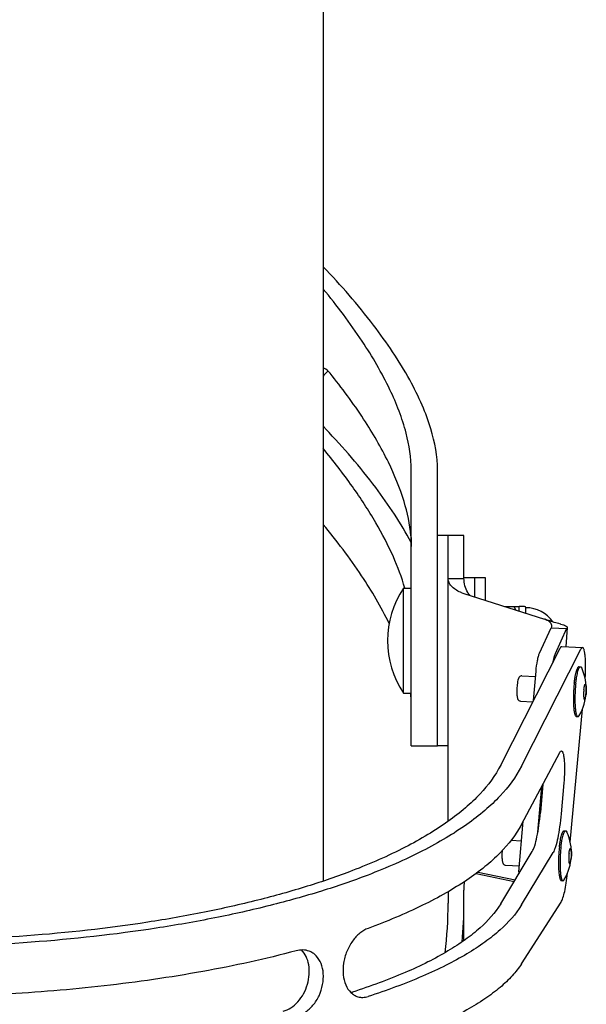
# Model space of a CAD drawing. Extents: x 0 to 594, y 0 to 420.
# Tile 5 of 64: x 102 to 120, y 133 to 165. Entities that reach past the tile are written whole.
import ezdxf

# ---------------------------------------------------------------- set-up
doc = ezdxf.new("R2010")
doc.units = 0
doc.header["$LTSCALE"] = 32.67
for name, color, linetype in [('100317_DXF_CONTINUOUS_LINE', 7, 'CONTINUOUS'), ('122260_DXF_CONTINUOUS_LINE', 7, 'CONTINUOUS'), ('126056_DXF_CONTINUOUS_LINE', 7, 'CONTINUOUS'), ('142441_DXF_CONTINUOUS_LINE', 7, 'CONTINUOUS'), ('142473_DXF_CONTINUOUS_LINE', 7, 'CONTINUOUS'), ('142491_DXF_CONTINUOUS_LINE', 7, 'CONTINUOUS'), ('143004_DXF_CONTINUOUS_LINE', 7, 'CONTINUOUS'), ('143145_DXF_CONTINUOUS_LINE', 7, 'CONTINUOUS'), ('144308_DXF_CONTINUOUS_LINE', 7, 'CONTINUOUS'), ('144354_DXF_CONTINUOUS_LINE', 7, 'CONTINUOUS')]:
    doc.layers.add(name, color=color, linetype=linetype)

msp = doc.modelspace()

# ---------------------------------------------------------------- linework, layer by layer
at = {"layer": '100317_DXF_CONTINUOUS_LINE', "color": 7, "linetype": 'CONTINUOUS'}
for p, q in [((114.44891, 146.54243), (114.70391, 146.54243)), ((114.44891, 143.14243), (114.44891, 146.54243)), ((114.44891, 143.14243), (114.70391, 143.14243))]:
    msp.add_line(p, q, dxfattribs=at)
msp.add_arc((117.02724, 144.84243), 3.08833, 146.601512, 213.398488, dxfattribs=at)
at = {"layer": '122260_DXF_CONTINUOUS_LINE', "color": 7, "linetype": 'CONTINUOUS'}
for p, q in [((116.40391, 146.88243), (116.74391, 146.88243)), ((116.74391, 146.88064), (116.74391, 146.25643))]:
    msp.add_line(p, q, dxfattribs=at)
at = {"layer": '126056_DXF_CONTINUOUS_LINE', "color": 7, "linetype": 'CONTINUOUS'}
msp.add_line((111.85641, 179.03793), (111.85641, 137.07506), dxfattribs=at)
at = {"layer": '142441_DXF_CONTINUOUS_LINE', "color": 7, "linetype": 'CONTINUOUS'}
for p, q in [((116.40391, 148.24243), (115.89391, 148.24243)), ((115.89391, 139.00628), (115.89391, 148.24217)), ((116.40391, 146.85076), (116.40391, 148.24242)), ((115.89391, 146.85076), (116.40391, 146.85076)), ((116.40391, 146.36449), (119.0052, 145.53773)), ((118.8461, 144.44047), (119.21881, 145.25653)), ((119.21881, 145.25653), (119.71915, 145.23455)), ((119.71915, 145.23455), (119.34644, 144.41849)), ((119.74107, 145.2656), (119.68837, 144.64695)), ((118.65086, 142.91058), (118.73134, 143.85543)), ((118.79096, 138.65958), (118.91671, 140.13585)), ((118.17939, 137.37583), (118.3188, 139.01249)), ((116.79798, 137.32373), (118.02554, 137.06303)), ((116.85934, 137.36975), (118.05713, 137.11537)), ((116.40391, 135.15339), (116.40391, 136.77973)), ((115.89391, 136.7332), (115.89391, 136.36082))]:
    msp.add_line(p, q, dxfattribs=at)
msp.add_lwpolyline([(119.53636, 145.3739), (119.52001, 145.37802), (119.46871, 145.39123), (119.41786, 145.40481), (119.36747, 145.41877), (119.3178, 145.43306), (119.2693, 145.44756), (119.22209, 145.46225), (119.17626, 145.47711), (119.1322, 145.49201), (119.09007, 145.5069), (119.04987, 145.52176), (119.03907, 145.52588)], dxfattribs=at)
for centre, radius, start, end in [((116.80671, 147.6334), 1.33131, 249.432298, 252.38852), ((118.82016, 144.95447), 0.61191, 69.038014, 72.398442), ((122.46316, 137.0112), 4.29926, 175.134757, 176.020139), ((103.0484, 136.36234), 12.84551, 352.853079, 359.99325), ((103.1207, 136.3617), 13.28321, 354.602009, 359.996209), ((103.4084, 135.67369), 12.99551, 357.671357, 359.99932)]:
    msp.add_arc(centre, radius, start, end, dxfattribs=at)
for points, knots in [([(116.33901, 146.38695), (116.27991, 146.40915), (116.16787, 146.46083), (116.02353, 146.56572), (115.92078, 146.69658), (115.89391, 146.80123), (115.89391, 146.85076)], [0, 0, 0, 0, 0.27874572, 0.5419116, 0.78127959, 1, 1, 1, 1]), ([(116.60444, 146.30055), (116.57501, 146.33104), (116.45374, 146.48872), (116.40391, 146.69534), (116.40391, 146.85076)], [0, 0, 0, 0, 0.21424263, 1, 1, 1, 1]), ([(119.03907, 145.52588), (119.06641, 145.51539), (119.11761, 145.49126), (119.18246, 145.44208), (119.22665, 145.38032), (119.23483, 145.33159), (119.23291, 145.3088)], [0, 0, 0, 0, 0.28295845, 0.54362098, 0.77902537, 1, 1, 1, 1]), ([(119.53636, 145.3739), (119.58799, 145.36098), (119.65586, 145.34079), (119.72591, 145.30204), (119.74191, 145.27596), (119.74106, 145.2656)], [0, 0, 0, 0, 0.66365863, 0.87036972, 1, 1, 1, 1]), ([(119.74106, 145.2656), (119.74084, 145.26291), (119.73771, 145.25014), (119.72741, 145.24057), (119.71915, 145.23455)], [0, 0, 0, 0, 0.20927853, 1, 1, 1, 1]), ([(118.73134, 143.85543), (118.74128, 143.97211), (118.76116, 144.13514), (118.80537, 144.32959), (118.83129, 144.40805), (118.8461, 144.44047)], [0, 0, 0, 0, 0.58738603, 0.82122197, 1, 1, 1, 1]), ([(119.34644, 144.41849), (119.32855, 144.37932), (119.2985, 144.28248), (119.27819, 144.18372), (119.26838, 144.1268)], [0, 0, 0, 0, 0.4270867, 1, 1, 1, 1]), ([(116.40704, 137.05083), (116.40384, 136.98281), (116.40393, 136.89238), (116.40391, 136.80202), (116.40391, 136.77974)], [0, 0, 0, 0, 0.75342671, 1, 1, 1, 1])]:
    msp.add_open_spline(points, degree=3, knots=knots, dxfattribs=at)
msp.add_open_spline([(119.23291, 145.3088), (119.23139, 145.29082), (119.22631, 145.27295), (119.21881, 145.25653)], degree=3, dxfattribs=at)
at = {"layer": '142473_DXF_CONTINUOUS_LINE', "color": 7, "linetype": 'CONTINUOUS'}
for p, q in [((114.70391, 141.4424), (114.70391, 150.34375)), ((115.55391, 148.22662), (115.55391, 150.34375)), ((114.68273, 143.1407), (114.68258, 143.14243)), ((114.68358, 143.14029), (114.68341, 143.14204)), ((114.70391, 141.44243), (115.55391, 141.44243))]:
    msp.add_line(p, q, dxfattribs=at)
for points, knots in [([(115.55391, 150.34375), (115.55391, 150.79589), (115.41548, 151.51915), (115.05424, 152.47981), (114.48246, 153.6291), (113.44679, 155.16017), (112.43254, 156.32031), (111.85722, 156.91962)], [0, 0, 0, 0, 0.17633651, 0.28190208, 0.40027093, 0.67599977, 1, 1, 1, 1]), ([(114.70391, 150.34375), (114.70391, 150.74813), (114.55813, 151.65115), (114.00645, 153.05875), (113.09486, 154.61923), (112.30599, 155.6598), (111.85765, 156.19862)], [0, 0, 0, 0, 0.18331481, 0.40932088, 0.68223864, 1, 1, 1, 1]), ([(112.07848, 153.48254), (112.06257, 153.5023), (111.99996, 153.57279), (111.9205, 153.62987), (111.85649, 153.65567)], [0, 0, 0, 0, 0.26874789, 1, 1, 1, 1]), ([(112.01496, 153.55147), (112.00065, 153.53983), (111.94186, 153.4883), (111.89083, 153.42819), (111.85623, 153.37955)], [0, 0, 0, 0, 0.23609393, 1, 1, 1, 1]), ([(114.68984, 148.22794), (114.65853, 148.60382), (114.48166, 149.4233), (113.95779, 150.69057), (113.1478, 152.07861), (112.46357, 153.00465), (112.07848, 153.48254)], [0, 0, 0, 0, 0.19047085, 0.41961546, 0.69007815, 1, 1, 1, 1]), ([(111.85619, 151.77903), (111.86277, 151.76977), (111.88912, 151.73398), (111.91793, 151.7), (111.94073, 151.67603)], [0, 0, 0, 0, 0.2556056, 1, 1, 1, 1]), ([(114.69999, 148.0165), (114.36746, 148.63566), (113.51539, 149.91596), (112.5115, 151.07591), (111.94073, 151.67603)], [0, 0, 0, 0, 0.45904573, 1, 1, 1, 1]), ([(114.49419, 146.54188), (114.39514, 146.88572), (114.12239, 147.60836), (113.5504, 148.70522), (112.78827, 149.87247), (112.1862, 150.64763), (111.85672, 151.04354)], [0, 0, 0, 0, 0.20447375, 0.4397496, 0.70566863, 1, 1, 1, 1]), ([(113.98986, 145.39191), (113.73191, 145.92788), (113.07774, 147.03968), (112.29926, 148.06527), (111.85765, 148.59599)], [0, 0, 0, 0, 0.46280485, 1, 1, 1, 1]), ([(114.68984, 148.22794), (114.69176, 148.20489), (114.69896, 148.09019), (114.70088, 147.97525), (114.70201, 147.88349)], [0, 0, 0, 0, 0.20129332, 1, 1, 1, 1]), ([(114.70391, 142.74112), (114.70391, 142.77356), (114.70216, 142.90682), (114.69354, 143.03996), (114.68358, 143.14029)], [0, 0, 0, 0, 0.2434627, 1, 1, 1, 1])]:
    msp.add_open_spline(points, degree=3, knots=knots, dxfattribs=at)
at = {"layer": '142491_DXF_CONTINUOUS_LINE', "color": 7, "linetype": 'CONTINUOUS'}
for p, q in [((117.59189, 140.82527), (119.51014, 144.60266)), ((118.26156, 140.78854), (120.1798, 144.56592)), ((119.56221, 144.65387), (120.23188, 144.61713)), ((119.83641, 138.32946), (120.22611, 142.62961)), ((118.26156, 138.90493), (119.50116, 141.23395)), ((119.63135, 140.24532), (119.54113, 139.24976)), ((118.95494, 140.20768), (118.87146, 139.28649)), ((117.59189, 136.34452), (118.61145, 138.03381)), ((118.26156, 136.30778), (119.28112, 137.99707)), ((118.26156, 134.40403), (119.54071, 136.39917))]:
    msp.add_line(p, q, dxfattribs=at)
msp.add_arc((112.62334, 134.04412), 0.58092, 282.77319, 287.872679, dxfattribs=at)
for points, knots in [([(119.51014, 144.60266), (119.51411, 144.61049), (119.522, 144.6243), (119.53691, 144.64411), (119.55274, 144.65439), (119.56221, 144.65387)], [0, 0, 0, 0, 0.34807195, 0.62393176, 1, 1, 1, 1]), ([(120.23188, 144.61713), (120.22241, 144.61765), (120.20658, 144.60738), (120.19167, 144.58756), (120.18378, 144.57375), (120.1798, 144.56592)], [0, 0, 0, 0, 0.37606824, 0.65192805, 1, 1, 1, 1]), ([(120.31651, 143.62967), (120.32626, 143.75037), (120.33444, 143.92817), (120.33213, 144.15666), (120.32409, 144.3063), (120.3099, 144.43127), (120.29333, 144.51682), (120.27552, 144.56857), (120.26142, 144.59808), (120.24384, 144.61647), (120.23188, 144.61713)], [0, 0, 0, 0, 0.35926878, 0.52744985, 0.67779253, 0.80373815, 0.90016745, 0.93635651, 0.96447959, 1, 1, 1, 1]), ([(119.50116, 141.23395), (119.50797, 141.24674), (119.5194, 141.26709), (119.54186, 141.28097), (119.55081, 141.28048)], [0, 0, 0, 0, 0.61794078, 1, 1, 1, 1]), ([(119.55081, 141.28048), (119.56328, 141.27979), (119.58141, 141.25995), (119.59575, 141.22874), (119.60811, 141.19148), (119.61888, 141.14539), (119.63251, 141.06704), (119.65049, 140.89142), (119.6552, 140.60801), (119.64266, 140.37007), (119.63135, 140.24532)], [0, 0, 0, 0, 0.03538349, 0.06377554, 0.10041448, 0.14530871, 0.19814852, 0.32547941, 0.64511624, 1, 1, 1, 1]), ([(117.59189, 140.82527), (117.41921, 140.48402), (117.05226, 139.99557), (116.44285, 139.41949), (115.87669, 138.98124), (115.22486, 138.55852), (114.20924, 137.99787), (113.38122, 137.63744), (112.80162, 137.41432)], [0, 0, 0, 0, 0.1914381, 0.30058705, 0.41968886, 0.54915589, 0.68912733, 1, 1, 1, 1]), ([(118.26156, 140.78854), (118.08283, 140.43658), (117.70305, 139.93301), (117.07271, 139.33929), (116.48699, 138.88754), (115.81265, 138.45179), (114.76184, 137.87381), (113.9053, 137.50231), (113.30575, 137.27234)], [0, 0, 0, 0, 0.19122249, 0.30032044, 0.41940867, 0.54889778, 0.68892477, 1, 1, 1, 1]), ([(118.61145, 138.03381), (118.62656, 138.05884), (118.65513, 138.11941), (118.70987, 138.27459), (118.76998, 138.52662), (118.82932, 138.88367), (118.85875, 139.14627), (118.87146, 139.28649)], [0, 0, 0, 0, 0.0682289, 0.15559839, 0.38374867, 0.67146514, 1, 1, 1, 1]), ([(119.54113, 139.24976), (119.52842, 139.10954), (119.49899, 138.84693), (119.43965, 138.48989), (119.37954, 138.23785), (119.3248, 138.08267), (119.29623, 138.0221), (119.28112, 137.99707)], [0, 0, 0, 0, 0.32853486, 0.61625133, 0.84440161, 0.9317711, 1, 1, 1, 1]), ([(118.26156, 138.90493), (118.08168, 138.56696), (117.70013, 138.0859), (117.07162, 137.52129), (116.486, 137.09049), (115.81179, 136.67491), (114.75988, 136.12295), (113.9044, 135.76914), (113.30575, 135.55005)], [0, 0, 0, 0, 0.18841078, 0.29684541, 0.41575721, 0.54553361, 0.68628355, 1, 1, 1, 1]), ([(112.80162, 137.41432), (112.32231, 137.22981), (111.31231, 136.88257), (109.71622, 136.43746), (107.99574, 136.05218), (105.51567, 135.61621), (102.24354, 135.25482), (99.574, 135.15917), (98.21391, 135.15917)], [0, 0, 0, 0, 0.103872, 0.2158162, 0.3349603, 0.46029474, 0.72493293, 1, 1, 1, 1]), ([(113.30575, 137.27234), (112.80983, 137.08212), (111.76488, 136.72416), (110.11365, 136.26532), (108.33373, 135.86816), (105.7679, 135.41873), (102.38272, 135.04621), (99.621, 134.9476), (98.21391, 134.9476)], [0, 0, 0, 0, 0.10384426, 0.21577223, 0.33490961, 0.46024507, 0.7249022, 1, 1, 1, 1]), ([(119.54071, 136.39917), (119.5523, 136.41725), (119.57429, 136.46132), (119.61661, 136.57503), (119.66351, 136.76128), (119.71063, 137.02716), (119.73465, 137.22355), (119.74531, 137.32893)], [0, 0, 0, 0, 0.06733069, 0.15366995, 0.38013086, 0.66795087, 1, 1, 1, 1]), ([(117.59189, 136.34452), (117.41468, 136.05156), (117.04134, 135.64146), (116.43864, 135.16557), (115.8728, 134.79971), (115.22149, 134.44669), (114.20225, 133.97637), (113.37806, 133.67685), (112.80162, 133.49123)], [0, 0, 0, 0, 0.18114352, 0.28792199, 0.40643567, 0.53699026, 0.67960725, 1, 1, 1, 1]), ([(118.26156, 136.30778), (118.07829, 136.00413), (117.69212, 135.5789), (117.06851, 135.08538), (116.48311, 134.70602), (115.80928, 134.33997), (114.75486, 133.85232), (113.90214, 133.54173), (113.30575, 133.34925)], [0, 0, 0, 0, 0.18126618, 0.28807201, 0.40659185, 0.53713299, 0.67971853, 1, 1, 1, 1]), ([(113.30575, 135.55005), (113.21064, 135.51537), (113.02144, 135.3976), (112.78899, 135.13794), (112.60858, 134.80583), (112.50325, 134.43389), (112.48768, 134.06101), (112.56489, 133.72761), (112.70787, 133.50477), (112.85718, 133.38952), (112.93895, 133.35345), (112.98045, 133.3412)], [0, 0, 0, 0, 0.11226853, 0.24166949, 0.38299597, 0.52779587, 0.66680646, 0.7925517, 0.90207903, 0.95201305, 1, 1, 1, 1]), ([(110.5618, 132.87471), (110.65093, 132.89565), (110.82957, 132.97493), (111.05611, 133.17328), (111.23718, 133.43572), (111.36025, 133.73902), (111.41763, 134.05773), (111.40534, 134.36635), (111.32338, 134.64073), (111.21804, 134.79214), (111.15607, 134.85105)], [0, 0, 0, 0, 0.11457419, 0.23930642, 0.37255225, 0.50997366, 0.64590757, 0.77484612, 0.89300675, 1, 1, 1, 1]), ([(111.40224, 134.8139), (111.33845, 134.83723), (111.19798, 134.86244), (111.05728, 134.84355), (110.98781, 134.825)], [0, 0, 0, 0, 0.48577218, 1, 1, 1, 1]), ([(110.98781, 134.825), (109.99166, 134.55904), (107.93501, 134.11261), (104.77107, 133.65837), (101.51362, 133.39089), (99.31721, 133.33197), (98.21391, 133.33197)], [0, 0, 0, 0, 0.23990627, 0.48903821, 0.74328043, 1, 1, 1, 1]), ([(110.98853, 132.70999), (111.09001, 132.73388), (111.29342, 132.82714), (111.54596, 133.06194), (111.73853, 133.37178), (111.8532, 133.7245), (111.8789, 134.08326), (111.81202, 134.41093), (111.67511, 134.63491), (111.52751, 134.75693), (111.44482, 134.79832), (111.40224, 134.8139)], [0, 0, 0, 0, 0.11764075, 0.24639714, 0.38410481, 0.52487609, 0.66092581, 0.78555603, 0.8967186, 0.94884788, 1, 1, 1, 1]), ([(118.26156, 134.40403), (118.17419, 134.26776), (117.9601, 133.9963), (117.5602, 133.61948), (117.06666, 133.25205), (116.48176, 132.89544), (115.80799, 132.55097), (114.75263, 132.09163), (113.90114, 131.79984), (113.30575, 131.61895)], [0, 0, 0, 0, 0.08402208, 0.17845903, 0.28450794, 0.40282007, 0.53365661, 0.67699557, 1, 1, 1, 1]), ([(112.98045, 133.3412), (113.03202, 133.32597), (113.14294, 133.31196), (113.25251, 133.33207), (113.30575, 133.34925)], [0, 0, 0, 0, 0.49013845, 1, 1, 1, 1])]:
    msp.add_open_spline(points, degree=3, knots=knots, dxfattribs=at)
at = {"layer": '143004_DXF_CONTINUOUS_LINE', "color": 7, "linetype": 'CONTINUOUS'}
for p, q in [((117.71612, 145.94743), (118.18891, 145.94743)), ((118.35891, 145.94743), (118.18891, 145.94743)), ((118.18891, 145.79717), (118.18891, 145.94743)), ((118.40141, 145.72963), (118.40141, 145.90493))]:
    msp.add_line(p, q, dxfattribs=at)
for centre, radius, start in [((118.35891, 145.90493), 0.0425, 0), ((118.40141, 144.84243), 1.0625, 34.600137)]:
    msp.add_arc(centre, radius, start, 90, dxfattribs=at)
msp.add_open_spline([(118.08017, 145.83177), (118.06131, 145.87111), (118.04073, 145.90965), (118.01891, 145.94743)], degree=3, dxfattribs=at)
at = {"layer": '143145_DXF_CONTINUOUS_LINE', "color": 7, "linetype": 'CONTINUOUS'}
for p, q in [((116.74391, 146.88243), (117.08391, 146.88243)), ((116.74391, 146.88064), (116.74391, 146.25643)), ((117.08391, 146.88227), (117.08391, 146.14837))]:
    msp.add_line(p, q, dxfattribs=at)
at = {"layer": '144308_DXF_CONTINUOUS_LINE', "color": 7, "linetype": 'CONTINUOUS'}
for p, q in [((120.12021, 144.00368), (120.17043, 144.00093)), ((118.27347, 143.70489), (118.71645, 143.68059)), ((118.22878, 142.89012), (118.62931, 142.86814)), ((120.03174, 142.39111), (120.08197, 142.38835)), ((119.63994, 138.70429), (119.69017, 138.70153)), ((117.93045, 138.39797), (118.2649, 138.37962)), ((117.74851, 137.59072), (118.19561, 137.5662)), ((119.55148, 137.09171), (119.6017, 137.08896))]:
    msp.add_line(p, q, dxfattribs=at)
for centre in [(118.66463, 143.27482), (118.18436, 137.97543)]:
    msp.add_arc(centre, 1.68958, 329.809872, 23.910023, dxfattribs=at)
for points, knots in [([(119.96503, 143.47096), (119.96931, 143.50878), (119.97853, 143.58141), (119.99501, 143.68476), (120.0133, 143.77659), (120.0329, 143.85481), (120.05332, 143.91757), (120.07178, 143.95927), (120.08739, 143.98318), (120.09806, 143.99496), (120.10888, 144.0023), (120.1167, 144.00387), (120.12021, 144.00368)], [0, 0, 0, 0, 0.20039617, 0.38541024, 0.55089986, 0.69326013, 0.80964319, 0.89827511, 0.93219186, 0.95959748, 0.9814992, 1, 1, 1, 1]), ([(120.01526, 143.4682), (120.01953, 143.50602), (120.02875, 143.57865), (120.04524, 143.682), (120.06352, 143.77383), (120.08312, 143.85205), (120.10354, 143.91482), (120.122, 143.95651), (120.13762, 143.98042), (120.14828, 143.99221), (120.1591, 143.99955), (120.16692, 144.00112), (120.17043, 144.00093)], [0, 0, 0, 0, 0.20039617, 0.38541024, 0.55089986, 0.69326013, 0.80964319, 0.89827511, 0.93219186, 0.95959748, 0.9814992, 1, 1, 1, 1]), ([(120.17043, 144.00093), (120.17399, 144.00073), (120.18171, 143.99824), (120.19178, 143.98953), (120.20119, 143.97631), (120.20654, 143.96563), (120.20921, 143.95961)], [0, 0, 0, 0, 0.18086445, 0.39575673, 0.66553392, 1, 1, 1, 1]), ([(118.27347, 143.70489), (118.25681, 143.70581), (118.22446, 143.6987), (118.1906, 143.66969), (118.17068, 143.6362), (118.15192, 143.58725), (118.13517, 143.51377), (118.12621, 143.4512), (118.12229, 143.41648)], [0, 0, 0, 0, 0.14083392, 0.26380569, 0.36620712, 0.46680717, 0.70515335, 1, 1, 1, 1]), ([(119.96503, 143.47096), (119.958, 143.40878), (119.94659, 143.28266), (119.93687, 143.09431), (119.93464, 142.91179), (119.93915, 142.7681), (119.94703, 142.66388), (119.95447, 142.59629), (119.96363, 142.53713), (119.97411, 142.48746), (119.98638, 142.44714), (120.0005, 142.41385), (120.01879, 142.39182), (120.03174, 142.39111)], [0, 0, 0, 0, 0.17020579, 0.34437433, 0.51292637, 0.66662017, 0.73525751, 0.79717915, 0.85160172, 0.89789459, 0.93563419, 0.96472538, 1, 1, 1, 1]), ([(120.01526, 143.4682), (120.00823, 143.40603), (119.99681, 143.27991), (119.9871, 143.09155), (119.98486, 142.90903), (119.98937, 142.76534), (119.99725, 142.66112), (120.0047, 142.59353), (120.01385, 142.53437), (120.02433, 142.4847), (120.0366, 142.44439), (120.05072, 142.41109), (120.06902, 142.38906), (120.08197, 142.38835)], [0, 0, 0, 0, 0.17020579, 0.34437433, 0.51292637, 0.66662017, 0.73525752, 0.79717915, 0.85160172, 0.89789459, 0.93563419, 0.96472538, 1, 1, 1, 1]), ([(120.27614, 143.26891), (120.27868, 143.29134), (120.2831, 143.32333), (120.29102, 143.36318), (120.29709, 143.38729), (120.30333, 143.40668), (120.30982, 143.42091), (120.31592, 143.43023), (120.32168, 143.43334), (120.324, 143.43321)], [0, 0, 0, 0, 0.38575754, 0.55138881, 0.69389987, 0.8103991, 0.89911623, 0.9602942, 1, 1, 1, 1]), ([(120.324, 143.43321), (120.32799, 143.43299), (120.33364, 143.4262), (120.338, 143.41593), (120.34356, 143.39753), (120.34849, 143.36748), (120.35401, 143.30489), (120.35414, 143.21442), (120.34896, 143.13895), (120.34458, 143.10016)], [0, 0, 0, 0, 0.03528288, 0.06437866, 0.10212798, 0.20281935, 0.33338697, 0.65562238, 1, 1, 1, 1]), ([(118.12229, 143.41648), (118.11907, 143.38805), (118.11398, 143.33053), (118.11001, 143.24496), (118.10976, 143.16277), (118.11321, 143.08841), (118.12067, 143.02426), (118.13331, 142.96743), (118.1569, 142.92329), (118.19214, 142.89716), (118.21627, 142.8908), (118.22878, 142.89012)], [0, 0, 0, 0, 0.14815383, 0.29897223, 0.44349895, 0.57369151, 0.68432519, 0.77747896, 0.8748183, 0.93510966, 1, 1, 1, 1]), ([(120.27614, 143.26891), (120.27176, 143.23012), (120.26658, 143.15465), (120.26671, 143.06418), (120.27223, 143.00159), (120.27715, 142.97154), (120.28272, 142.95314), (120.28708, 142.94287), (120.29272, 142.93608), (120.29672, 142.93586)], [0, 0, 0, 0, 0.34437762, 0.66661303, 0.79718065, 0.89787202, 0.93562134, 0.96471712, 1, 1, 1, 1]), ([(120.29672, 142.93586), (120.29904, 142.93573), (120.3048, 142.93884), (120.3109, 142.94816), (120.31739, 142.96239), (120.32363, 142.98179), (120.32969, 143.0059), (120.33761, 143.04574), (120.34204, 143.07773), (120.34458, 143.10016)], [0, 0, 0, 0, 0.0397058, 0.10088377, 0.1896009, 0.30610013, 0.44861119, 0.61424246, 1, 1, 1, 1]), ([(120.08197, 142.38835), (120.08553, 142.38816), (120.09347, 142.38978), (120.10444, 142.39734), (120.11524, 142.40945), (120.12172, 142.41948), (120.12503, 142.42518)], [0, 0, 0, 0, 0.18086231, 0.39575751, 0.66552149, 1, 1, 1, 1]), ([(119.48476, 138.17156), (119.48904, 138.20939), (119.49826, 138.28202), (119.51475, 138.38537), (119.53303, 138.4772), (119.55263, 138.55541), (119.57305, 138.61818), (119.59151, 138.65988), (119.60713, 138.68378), (119.61779, 138.69557), (119.62861, 138.70291), (119.63643, 138.70448), (119.63994, 138.70429)], [0, 0, 0, 0, 0.20039617, 0.38541024, 0.55089986, 0.69326013, 0.80964319, 0.89827511, 0.93219186, 0.95959748, 0.9814992, 1, 1, 1, 1]), ([(119.53499, 138.16881), (119.53927, 138.20663), (119.54849, 138.27926), (119.56497, 138.38261), (119.58326, 138.47444), (119.60285, 138.55266), (119.62328, 138.61543), (119.64174, 138.65712), (119.65735, 138.68103), (119.66802, 138.69281), (119.67884, 138.70016), (119.68666, 138.70173), (119.69017, 138.70153)], [0, 0, 0, 0, 0.20039617, 0.38541024, 0.55089986, 0.69326013, 0.80964319, 0.89827511, 0.93219186, 0.95959748, 0.9814992, 1, 1, 1, 1]), ([(119.69017, 138.70153), (119.69372, 138.70134), (119.70144, 138.69885), (119.71152, 138.69014), (119.72093, 138.67692), (119.72627, 138.66624), (119.72894, 138.66022)], [0, 0, 0, 0, 0.18086445, 0.39575673, 0.66553392, 1, 1, 1, 1]), ([(117.6362, 138.0566), (117.63407, 138.03013), (117.63091, 137.97756), (117.62924, 137.90056), (117.63072, 137.82852), (117.63532, 137.76436), (117.6434, 137.7089), (117.65686, 137.65847), (117.68115, 137.61938), (117.71492, 137.59678), (117.73708, 137.59135), (117.74851, 137.59072)], [0, 0, 0, 0, 0.15364543, 0.30454809, 0.44541357, 0.57032094, 0.67648865, 0.76913869, 0.87141571, 0.93377591, 1, 1, 1, 1]), ([(119.48476, 138.17156), (119.47774, 138.10939), (119.46632, 137.98327), (119.45661, 137.79492), (119.45437, 137.6124), (119.45888, 137.46871), (119.46676, 137.36449), (119.47421, 137.2969), (119.48336, 137.23773), (119.49384, 137.18806), (119.50611, 137.14775), (119.52023, 137.11446), (119.53853, 137.09242), (119.55148, 137.09172)], [0, 0, 0, 0, 0.17020579, 0.34437433, 0.51292637, 0.66662017, 0.73525751, 0.79717915, 0.85160172, 0.89789459, 0.93563419, 0.96472538, 1, 1, 1, 1]), ([(119.53499, 138.16881), (119.52796, 138.10664), (119.51655, 137.98051), (119.50683, 137.79216), (119.5046, 137.60964), (119.50911, 137.46595), (119.51699, 137.36173), (119.52443, 137.29414), (119.53359, 137.23498), (119.54407, 137.18531), (119.55634, 137.14499), (119.57046, 137.1117), (119.58875, 137.08967), (119.6017, 137.08896)], [0, 0, 0, 0, 0.17020579, 0.34437433, 0.51292637, 0.66662017, 0.73525752, 0.79717915, 0.85160172, 0.89789459, 0.93563419, 0.96472538, 1, 1, 1, 1]), ([(119.79588, 137.96952), (119.79841, 137.99195), (119.80284, 138.02394), (119.81076, 138.06378), (119.81682, 138.08789), (119.82306, 138.10729), (119.82955, 138.12152), (119.83565, 138.13084), (119.84141, 138.13395), (119.84373, 138.13382)], [0, 0, 0, 0, 0.38575754, 0.55138881, 0.69389987, 0.8103991, 0.89911623, 0.9602942, 1, 1, 1, 1]), ([(119.84373, 138.13382), (119.84773, 138.1336), (119.85337, 138.12681), (119.85773, 138.11654), (119.8633, 138.09814), (119.86822, 138.06809), (119.87374, 138.0055), (119.87387, 137.91503), (119.8687, 137.83956), (119.86431, 137.80077)], [0, 0, 0, 0, 0.03528288, 0.06437866, 0.10212798, 0.20281935, 0.33338697, 0.65562238, 1, 1, 1, 1]), ([(119.79588, 137.96952), (119.79149, 137.93073), (119.78631, 137.85526), (119.78645, 137.76479), (119.79196, 137.7022), (119.79689, 137.67215), (119.80246, 137.65375), (119.80682, 137.64348), (119.81246, 137.63669), (119.81645, 137.63647)], [0, 0, 0, 0, 0.34437762, 0.66661303, 0.79718065, 0.89787202, 0.93562134, 0.96471712, 1, 1, 1, 1]), ([(119.81645, 137.63647), (119.81877, 137.63634), (119.82453, 137.63945), (119.83063, 137.64877), (119.83712, 137.663), (119.84336, 137.68239), (119.84943, 137.7065), (119.85735, 137.74635), (119.86177, 137.77834), (119.86431, 137.80077)], [0, 0, 0, 0, 0.0397058, 0.10088377, 0.1896009, 0.30610013, 0.44861119, 0.61424246, 1, 1, 1, 1]), ([(119.6017, 137.08896), (119.60526, 137.08877), (119.61321, 137.09039), (119.62417, 137.09795), (119.63497, 137.11006), (119.64145, 137.12009), (119.64477, 137.12579)], [0, 0, 0, 0, 0.18086231, 0.39575751, 0.66552149, 1, 1, 1, 1])]:
    msp.add_open_spline(points, degree=3, knots=knots, dxfattribs=at)
at = {"layer": '144354_DXF_CONTINUOUS_LINE', "color": 7, "linetype": 'CONTINUOUS'}
for p, q in [((115.89391, 148.24243), (115.55391, 148.24243)), ((115.55391, 141.44253), (115.55391, 148.22662)), ((115.89391, 147.88599), (115.89391, 148.24217)), ((115.89391, 141.44243), (115.55391, 141.44243))]:
    msp.add_line(p, q, dxfattribs=at)

doc.saveas('drawing.dxf')
